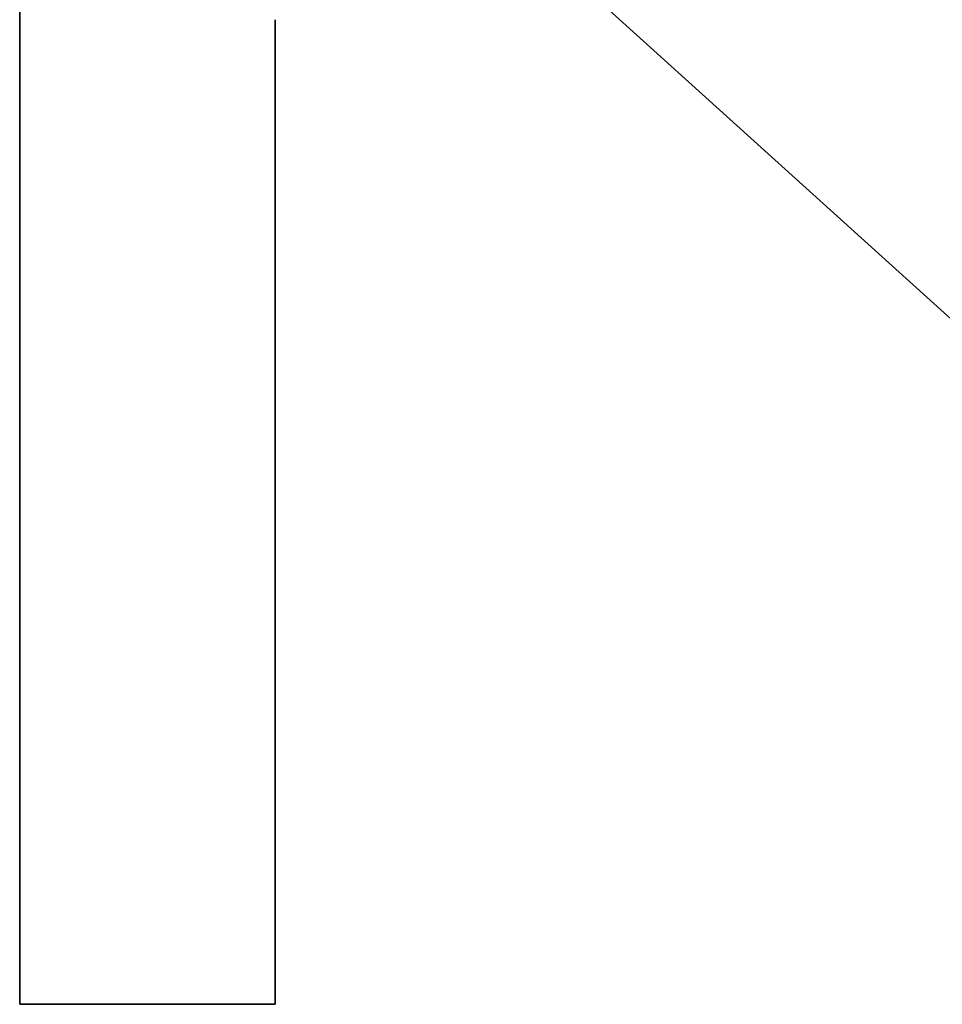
# Model space of a CAD drawing. Extents: x -4.4 to 4.4, y -6.1 to 5.8.
# Tile 45 of 157: x -0.5858 to -0.5196, y -1.1591 to -1.0883. Entities that reach past the tile are written whole.
import ezdxf

# ---------------------------------------------------------------- set-up
doc = ezdxf.new("R2010")
doc.units = 0
doc.layers.get('0').update_dxf_attribs({"linetype": 'CONTINUOUS'})

# ---------------------------------------------------------------- blocks, each defined once
blk = doc.blocks.new('*U1')
at = {"extrusion": (1, 0, 0)}
for p, q in [((-0.585831, -1.15908, 5.305), (-0.585831, -1.03908, 5.305)), ((-0.585831, -1.03908, 5.3048), (-0.585831, -1.15908, 5.3048)), ((-0.585831, -1.15908, 5.305), (-0.585831, -1.15908, 5.3048))]:
    blk.add_line(p, q, dxfattribs=at)
for p, q in [((-0.585831, -1.03908, 5.3048), (-0.585831, -1.15908, 5.3048)), ((-0.585831, -1.15908, 5.305), (-0.585831, -1.03908, 5.305)), ((-0.556719, -1.075648, 5.3048), (-0.46453, -1.15908, 5.3048)), ((-0.46453, -1.15908, 5.305), (-0.556719, -1.075648, 5.305)), ((-0.567488, -1.088311, 5.305), (-0.567488, -1.088311, 5.3048)), ((-0.567488, -1.15908, 5.3048), (-0.567488, -1.088311, 5.3048)), ((-0.567488, -1.088311, 5.305), (-0.567488, -1.15908, 5.305)), ((-0.585831, -1.15908, 5.3048), (-0.567488, -1.15908, 5.3048)), ((-0.567488, -1.15908, 5.305), (-0.585831, -1.15908, 5.305))]:
    blk.add_line(p, q)
at = {"extrusion": (0.671013, 0.741446, 0)}
for p, q in [((-0.46453, -1.15908, 5.305), (-0.556719, -1.075648, 5.305)), ((-0.556719, -1.075648, 5.3048), (-0.46453, -1.15908, 5.3048))]:
    blk.add_line(p, q, dxfattribs=at)
at = {"extrusion": (-1, 0, 0)}
for p, q in [((-0.567488, -1.088311, 5.305), (-0.567488, -1.15908, 5.305)), ((-0.567488, -1.088311, 5.305), (-0.567488, -1.088311, 5.3048)), ((-0.567488, -1.15908, 5.3048), (-0.567488, -1.088311, 5.3048)), ((-0.567488, -1.15908, 5.305), (-0.567488, -1.15908, 5.3048))]:
    blk.add_line(p, q, dxfattribs=at)
at = {"extrusion": (0, 1, 0)}
for p, q in [((-0.567488, -1.15908, 5.305), (-0.585831, -1.15908, 5.305)), ((-0.585831, -1.15908, 5.305), (-0.585831, -1.15908, 5.3048)), ((-0.585831, -1.15908, 5.3048), (-0.567488, -1.15908, 5.3048)), ((-0.567488, -1.15908, 5.305), (-0.567488, -1.15908, 5.3048))]:
    blk.add_line(p, q, dxfattribs=at)

msp = doc.modelspace()

# ---------------------------------------------------------------- block references
msp.add_blockref('*U1', (0, 0))

doc.saveas('drawing.dxf')
